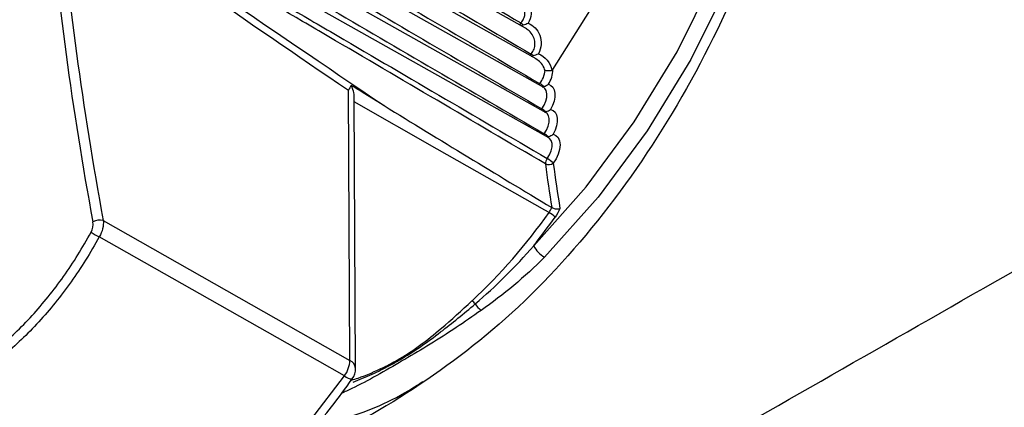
# Model space of a CAD drawing. Header units: millimetres. Extents: x -117 to 444, y -157 to 472.
# Tile 10 of 160: x 307.49 to 320.65, y -73.4 to -68.22. Entities that reach past the tile are written whole.
import ezdxf

# ---------------------------------------------------------------- set-up
doc = ezdxf.new("R2010")
doc.units = ezdxf.units.MM

msp = doc.modelspace()

# ---------------------------------------------------------------- linework, layer by layer
at = {"color": 7, "linetype": 'Continuous', "lineweight": 25}
for p, q in [((314.25, -68.334), (307.808, -64.706)), ((314.391, -68.745), (307.841, -65.057)), ((314.494, -69.129), (307.882, -65.406)), ((314.525, -69.466), (307.933, -65.754)), ((314.562, -69.799), (307.992, -66.1)), ((311.903, -72.775), (311.883, -69.164)), ((311.979, -72.879), (311.96, -69.272)), ((308.606, -70.904), (311.903, -72.775))]:
    msp.add_line(p, q, dxfattribs=at)
at = {"color": 7, "linetype": 'Continuous', "lineweight": 25, "flags": 128}
for points in [[(314.444, -60.144), (315.164, -60.106), (315.826, -60.222), (316.415, -60.491), (316.918, -60.905), (317.323, -61.456), (317.62, -62.131), (317.804, -62.913), (317.869, -63.786), (317.813, -64.729), (317.64, -65.72), (317.351, -66.737), (316.955, -67.756), (316.459, -68.753), (315.877, -69.707), (315.22, -70.595), (314.504, -71.396)], [(314.36, -71.242), (315.061, -70.457), (315.705, -69.587), (316.276, -68.653), (316.761, -67.676), (317.15, -66.677), (317.432, -65.681), (317.602, -64.71), (317.656, -63.787), (317.593, -62.932), (317.413, -62.165), (317.122, -61.504), (316.725, -60.965), (316.273, -60.584)], [(314.617, -68.887), (315.112, -68.102), (315.518, -67.271), (315.822, -66.422), (316.012, -65.586), (316.083, -64.79), (316.031, -64.063), (315.859, -63.43), (315.573, -62.912), (315.182, -62.528), (314.7, -62.29)], [(314.348, -68.704), (314.344, -68.711), (314.339, -68.716)], [(314.558, -69.085), (314.591, -69.099), (314.616, -69.124), (314.634, -69.16), (314.643, -69.204), (314.642, -69.255), (314.632, -69.31), (314.613, -69.366), (314.586, -69.421)], [(314.468, -69.412), (314.499, -69.364), (314.522, -69.311), (314.536, -69.259), (314.537, -69.21), (314.528, -69.169), (314.508, -69.14), (314.494, -69.129)], [(314.478, -69.121), (314.485, -69.119), (314.495, -69.116)], [(314.495, -69.116), (314.489, -69.12), (314.483, -69.123)], [(314.565, -70.798), (314.51, -70.767), (313.071, -69.951), (311.96, -69.321)], [(314.501, -69.746), (314.533, -69.697), (314.555, -69.645), (314.568, -69.592), (314.569, -69.544), (314.559, -69.504), (314.538, -69.475), (314.525, -69.466)], [(314.51, -69.457), (314.514, -69.456), (314.524, -69.453)], [(314.524, -69.453), (314.518, -69.457), (314.514, -69.46)], [(314.586, -69.421), (314.62, -69.434), (314.646, -69.459), (314.664, -69.494), (314.674, -69.537), (314.674, -69.588), (314.665, -69.642), (314.647, -69.698), (314.62, -69.753)], [(314.62, -69.753), (314.658, -69.768), (314.687, -69.798), (314.706, -69.841), (314.712, -69.894), (314.706, -69.954), (314.689, -70.018), (314.66, -70.082), (314.622, -70.141)], [(314.54, -70.076), (314.571, -70.027), (314.593, -69.974), (314.605, -69.922), (314.605, -69.875), (314.594, -69.835), (314.573, -69.807), (314.562, -69.799)], [(314.547, -69.791), (314.548, -69.79), (314.558, -69.787)], [(314.558, -69.787), (314.552, -69.791), (314.55, -69.792)], [(311.831, -72.982), (311.471, -72.778), (310.032, -71.963), (308.553, -71.124)], [(307.838, -75.315), (308.294, -75.371), (308.788, -75.319), (309.307, -75.16), (309.839, -74.898), (310.37, -74.539), (310.888, -74.092), (311.379, -73.569), (311.831, -72.982)]]:
    msp.add_lwpolyline(points, dxfattribs=at)
at = {"color": 7, "linetype": 'Continuous', "lineweight": 25}
for centre, radius, start, end in [((314.288, -68.347), 0.129, 140.4638, 153.7033), ((314.158, -68.13), 0.171, 279.9028, 288.4132), ((313.99, -68.537), 0.337, 47.2717, 54.0839), ((314.166, -68.265), 0.0534, 310.5372, 329.7068), ((314.426, -68.761), 0.129, 140.966, 152.1607), ((314.147, -68.947), 0.322, 49.6656, 56.2721), ((314.291, -68.542), 0.172, 282.5205, 289.4503), ((314.183, -68.866), 0.331, 320.9603, 354.1427), ((314.205, -68.87), 0.413, 328.7198, 357.6304), ((314.541, -69.155), 0.129, 141.4832, 150.8945), ((314.266, -69.364), 0.338, 47.3205, 59.0968), ((314.57, -69.492), 0.13, 142.0727, 150.4419), ((314.282, -69.724), 0.363, 48.1946, 59.1608), ((314.604, -69.825), 0.13, 142.653, 149.9705), ((314.301, -70.083), 0.392, 49.0713, 59.2246), ((314.625, -70.144), 0.108, 141.32, 182.6512), ((314.563, -70.056), 0.103, 243.6406, 305.2051), ((332.779, -67.781), 18.415, 187.388, 189.2236), ((314.353, -70.4), 0.374, 43.8791, 59.8899), ((332.811, -67.783), 18.341, 187.3874, 189.2946), ((308.247, -66.336), 7.735, 313.1255, 324.7709), ((314.338, -71.188), 0.451, 46.6789, 59.8608), ((308.563, -71.094), 0.195, 77.2476, 119.37), ((307.807, -65.998), 8.392, 321.3335, 324.5989), ((308.708, -70.728), 0.425, 231.507, 248.5328), ((314.692, -71.076), 0.371, 206.5434, 239.4826), ((313.443, -72.128), 0.173, 38.7561, 58.151), ((313.847, -71.853), 0.317, 211.7726, 233.1423), ((311.519, -72.758), 0.384, 324.3373, 357.4256), ((311.854, -72.891), 0.125, 5.4693, 67.2273), ((311.729, -72.88), 0.25, 325.0552, 0.3058), ((311.941, -72.856), 0.167, 228.6484, 267.4135)]:
    msp.add_arc(centre, radius, start, end, dxfattribs=at)
for centre, major_axis, ratio, start_param, end_param in [((1369.658, -656.235), (1070.906, -597.852), 0.014445, 3.281427, 3.309445), ((335.18, -78.978), (-19.74, 32.62), 0.583785, 0.861989, 0.996265), ((335.25, -78.936), (-19.69, 32.534), 0.583811, 0.861964, 0.99624), ((1370.352, -655.815), (1071.61, -597.45), 0.015023, 3.281877, 3.306957)]:
    msp.add_ellipse(centre, major_axis=major_axis, ratio=ratio, start_param=start_param, end_param=end_param, dxfattribs=at)
for points, knots in [([(305.048, -80.45), (305.087, -80.429), (305.252, -80.336), (305.792, -80.037), (309.219, -78.134), (315.559, -74.568), (323.016, -70.303), (327.705, -67.599), (332.809, -64.65), (341.118, -59.812), (349.881, -54.655), (354.728, -51.788), (355.58, -51.284), (355.849, -51.123), (355.923, -51.078)], [0.098562, 0.098562, 0.098562, 0.098562, 0.1010315, 0.108844, 0.1322815, 0.311969, 0.468219, 0.5005877, 0.530719, 0.702594, 0.8666565, 0.890094, 0.8979065, 0.900907, 0.900907, 0.900907, 0.900907]), ([(307.78, -64.511), (308.41, -64.88), (309.04, -65.248), (309.67, -65.617), (310.134, -65.889), (310.599, -66.161), (311.063, -66.433), (311.179, -66.501), (311.295, -66.569), (311.411, -66.637), (312.337, -67.179), (313.262, -67.722), (314.188, -68.264)], [0.00019483, 0.00019483, 0.00019483, 0.00019483, 0.00552806, 0.00552806, 0.00552806, 0.00945984, 0.00945984, 0.00945984, 0.01044279, 0.01044279, 0.01044279, 0.01828497, 0.01828497, 0.01828497, 0.01828497]), ([(307.806, -64.862), (308.433, -65.229), (309.06, -65.596), (309.687, -65.963), (310.151, -66.235), (310.616, -66.507), (311.08, -66.778), (311.196, -66.846), (311.312, -66.914), (311.428, -66.982), (312.394, -67.548), (313.36, -68.114), (314.326, -68.68)], [0.00019324, 0.00019324, 0.00019324, 0.00019324, 0.00550215, 0.00550215, 0.00550215, 0.00943394, 0.00943394, 0.00943394, 0.01041688, 0.01041688, 0.01041688, 0.01859844, 0.01859844, 0.01859844, 0.01859844]), ([(307.84, -65.211), (308.463, -65.576), (309.086, -65.94), (309.709, -66.305), (310.174, -66.577), (310.638, -66.848), (311.102, -67.12), (311.218, -67.188), (311.335, -67.256), (311.451, -67.324), (312.447, -67.907), (313.443, -68.491), (314.439, -69.074)], [0.00019173, 0.00019173, 0.00019173, 0.00019173, 0.00546632, 0.00546632, 0.00546632, 0.0093981, 0.0093981, 0.0093981, 0.01038105, 0.01038105, 0.01038105, 0.01881841, 0.01881841, 0.01881841, 0.01881841]), ([(317.834, -65.205), (317.693, -65.828), (317.412, -67.074), (316.567, -68.943), (315.476, -70.655), (314.173, -72.126), (312.763, -73.191), (311.756, -73.766), (311.282, -73.839), (311.262, -73.842)], [0, 0, 0, 0, 0.165526, 0.331031, 0.49651, 0.661967, 0.827409, 0.992849, 1, 1, 1, 1]), ([(307.883, -65.559), (308.501, -65.92), (309.119, -66.282), (309.737, -66.643), (310.201, -66.915), (310.666, -67.187), (311.13, -67.458), (311.246, -67.526), (311.362, -67.594), (311.478, -67.662), (312.475, -68.246), (313.471, -68.829), (314.468, -69.412)], [0.0001903, 0.0001903, 0.0001903, 0.0001903, 0.00542057, 0.00542057, 0.00542057, 0.00935236, 0.00935236, 0.00935236, 0.01033531, 0.01033531, 0.01033531, 0.01877266, 0.01877266, 0.01877266, 0.01877266]), ([(307.935, -65.905), (308.566, -66.274), (309.197, -66.643), (309.828, -67.012), (310.294, -67.285), (310.76, -67.557), (311.226, -67.83), (311.343, -67.898), (311.459, -67.966), (311.576, -68.034), (312.551, -68.605), (313.526, -69.175), (314.501, -69.746)], [0.00018894, 0.00018894, 0.00018894, 0.00018894, 0.00552991, 0.00552991, 0.00552991, 0.00947419, 0.00947419, 0.00947419, 0.01046026, 0.01046026, 0.01046026, 0.01871706, 0.01871706, 0.01871706, 0.01871706]), ([(314.517, -70.149), (313.552, -69.582), (312.586, -69.016), (311.621, -68.449), (311.504, -68.381), (311.388, -68.312), (311.271, -68.244), (310.805, -67.97), (310.339, -67.696), (309.873, -67.422), (309.245, -67.053), (308.617, -66.684), (307.99, -66.315)], [0.00015001, 0.00015001, 0.00015001, 0.00015001, 0.00832995, 0.00832995, 0.00832995, 0.00931736, 0.00931736, 0.00931736, 0.013267, 0.013267, 0.013267, 0.01858717, 0.01858717, 0.01858717, 0.01858717]), ([(307.995, -66.25), (308.628, -66.619), (309.26, -66.988), (309.891, -67.358), (310.358, -67.63), (310.825, -67.903), (311.292, -68.176), (311.408, -68.244), (311.525, -68.313), (311.642, -68.381), (312.608, -68.946), (313.574, -69.511), (314.54, -70.076)], [0.00018766, 0.00018766, 0.00018766, 0.00018766, 0.00553472, 0.00553472, 0.00553472, 0.00948433, 0.00948433, 0.00948433, 0.01047173, 0.01047173, 0.01047173, 0.01865163, 0.01865163, 0.01865163, 0.01865163]), ([(314.158, -67.859), (314.229, -67.887), (314.286, -67.946), (314.325, -68.06), (314.33, -68.102), (314.321, -68.188), (314.307, -68.23), (314.285, -68.268)], [0, 0, 0, 0, 0.5, 0.5, 0.75, 0.75, 1, 1, 1, 1]), ([(314.188, -68.264), (314.188, -68.264), (314.204, -68.248), (314.229, -68.211), (314.244, -68.153), (314.244, -68.091), (314.225, -68.026), (314.182, -67.963), (314.141, -67.936), (314.12, -67.923)], [0, 0, 0, 0, 0.003199, 0.161345, 0.315553, 0.429195, 0.617489, 0.808952, 1, 1, 1, 1]), ([(314.285, -68.268), (314.356, -68.295), (314.414, -68.353), (314.456, -68.468), (314.463, -68.509), (314.457, -68.596), (314.445, -68.639), (314.424, -68.677)], [0, 0, 0, 0, 0.5, 0.5, 0.75, 0.75, 1, 1, 1, 1]), ([(314.326, -68.68), (314.328, -68.677), (314.344, -68.658), (314.369, -68.614), (314.38, -68.542), (314.37, -68.481), (314.344, -68.421), (314.307, -68.37), (314.266, -68.346), (314.249, -68.336)], [0, 0, 0, 0, 0.022386, 0.183732, 0.357438, 0.534504, 0.628863, 0.845199, 1, 1, 1, 1]), ([(314.511, -68.9), (314.507, -68.888), (314.494, -68.848), (314.456, -68.79), (314.411, -68.76), (314.39, -68.746)], [0, 0, 0, 0, 0.185681, 0.613684, 1, 1, 1, 1]), ([(314.601, -68.9), (314.594, -68.902), (314.586, -68.904), (314.577, -68.905), (314.569, -68.906), (314.561, -68.907), (314.552, -68.906), (314.544, -68.906), (314.536, -68.906), (314.529, -68.904), (314.523, -68.903), (314.518, -68.902), (314.513, -68.9), (314.512, -68.9), (314.512, -68.9), (314.511, -68.9)], [0, 0, 0, 0, 0.0000499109, 0.0000499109, 0.0000499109, 0.0000997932, 0.0000997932, 0.0000997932, 0.0001501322, 0.0001501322, 0.0001501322, 0.0001892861, 0.0001892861, 0.0001892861, 0.0001930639, 0.0001930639, 0.0001930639, 0.0001930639]), ([(314.601, -68.9), (314.604, -68.899), (314.607, -68.898), (314.61, -68.896), (314.612, -68.894), (314.615, -68.891), (314.617, -68.888), (314.617, -68.888), (314.617, -68.887), (314.617, -68.887)], [0, 0, 0, 0, 0.00002126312, 0.00002126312, 0.00002126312, 0.00004216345, 0.00004216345, 0.00004216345, 0.00004476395, 0.00004476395, 0.00004476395, 0.00004476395]), ([(312.36, -69.37), (312.284, -69.323), (312.208, -69.276), (312.131, -69.229), (312.061, -69.186), (311.991, -69.142), (311.92, -69.099)], [0, 0, 0, 0, 0.000641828, 0.000641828, 0.000641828, 0.0012342, 0.0012342, 0.0012342, 0.0012342]), ([(311.92, -69.099), (311.933, -69.132), (311.956, -69.19), (311.955, -69.248), (311.955, -69.272)], [0, 0, 0, 0, 0.5734786, 1, 1, 1, 1]), ([(314.603, -70.733), (314.609, -70.736), (314.616, -70.739), (314.623, -70.742), (314.63, -70.744), (314.638, -70.746), (314.646, -70.748), (314.654, -70.749), (314.662, -70.75), (314.67, -70.75), (314.678, -70.751), (314.687, -70.75), (314.694, -70.749), (314.7, -70.748), (314.705, -70.747), (314.71, -70.745), (314.71, -70.745), (314.711, -70.745), (314.711, -70.745)], [0, 0, 0, 0, 0.0000475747, 0.0000475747, 0.0000475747, 0.0000950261, 0.0000950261, 0.0000950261, 0.0001443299, 0.0001443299, 0.0001443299, 0.0001974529, 0.0001974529, 0.0001974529, 0.0002373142, 0.0002373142, 0.0002373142, 0.0002403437, 0.0002403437, 0.0002403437, 0.0002403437]), ([(304.648, -73.279), (304.97, -73.373), (305.307, -73.395), (305.744, -73.329), (305.833, -73.311), (306.007, -73.266), (306.094, -73.239), (306.354, -73.144), (306.526, -73.063), (306.781, -72.915), (306.866, -72.86), (307.032, -72.744), (307.113, -72.682), (307.353, -72.485), (307.507, -72.338), (307.802, -72.015), (307.944, -71.839), (308.207, -71.466), (308.33, -71.269), (308.444, -71.061)], [0, 0, 0, 0, 0.25, 0.25, 0.3125, 0.3125, 0.375, 0.375, 0.5, 0.5, 0.5625, 0.5625, 0.625, 0.625, 0.75, 0.75, 0.875, 0.875, 1, 1, 1, 1]), ([(308.553, -71.124), (308.436, -71.336), (308.31, -71.537), (308.04, -71.917), (307.894, -72.097), (307.592, -72.426), (307.435, -72.575), (307.19, -72.776), (307.107, -72.839), (306.937, -72.958), (306.85, -73.014), (306.59, -73.165), (306.415, -73.248), (306.149, -73.345), (306.061, -73.373), (305.882, -73.419), (305.793, -73.438), (305.346, -73.506), (305.003, -73.485), (304.675, -73.39)], [0, 0, 0, 0, 0.125, 0.125, 0.25, 0.25, 0.375, 0.375, 0.4375, 0.4375, 0.5, 0.5, 0.625, 0.625, 0.6875, 0.6875, 0.75, 0.75, 1, 1, 1, 1]), ([(302.847, -106.083), (303.725, -105.154), (304.63, -104.235), (306.494, -102.418), (307.453, -101.519), (310.399, -98.863), (312.457, -97.145), (318.913, -92.146), (323.589, -89.018), (331.171, -84.64), (333.777, -83.243), (339.144, -80.572), (341.904, -79.298), (346.161, -77.479), (347.6, -76.889), (350.515, -75.739), (351.989, -75.181), (356.45, -73.56), (359.48, -72.549), (362.566, -71.608)], [0, 0, 0, 0, 0.0625, 0.0625, 0.125, 0.125, 0.25, 0.25, 0.5, 0.5, 0.625, 0.625, 0.75, 0.75, 0.8125, 0.8125, 0.875, 0.875, 1, 1, 1, 1]), ([(311.923, -73.038), (311.953, -73.029), (312.095, -72.987), (312.305, -72.894), (312.686, -72.696), (313.067, -72.408), (313.398, -72.106), (313.534, -71.981)], [0, 0, 0, 0, 0.053599, 0.258635, 0.3621, 0.736915, 1, 1, 1, 1]), ([(313.657, -72.107), (313.546, -72.185), (313.202, -72.424), (312.849, -72.637), (312.381, -72.911), (312.098, -73.075), (311.836, -73.195), (311.79, -73.216)], [0, 0, 0, 0, 0.170584, 0.524418, 0.540131, 0.919066, 1, 1, 1, 1]), ([(311.947, -73.066), (312.031, -73.032), (312.193, -72.966), (312.403, -72.861), (312.711, -72.689), (313.088, -72.428), (313.424, -72.149), (313.578, -72.02)], [0, 0, 0, 0, 0.154183, 0.294136, 0.377916, 0.713832, 1, 1, 1, 1]), ([(362.566, -72.508), (362.378, -72.566), (362.189, -72.624), (361.813, -72.742), (361.25, -72.919), (359.942, -73.336), (357.346, -74.193), (352.237, -75.989), (348.001, -77.671), (343.86, -79.448), (342.495, -80.056), (339.799, -81.305), (338.466, -81.946), (335.84, -83.256), (334.547, -83.925), (331.999, -85.293), (330.744, -85.992), (324.58, -89.552), (320.015, -92.599), (313.706, -97.462), (311.692, -99.132), (308.809, -101.711), (307.87, -102.583), (306.497, -103.909), (305.819, -104.577), (305.155, -105.252), (304.825, -105.59), (304.716, -105.703), (304.497, -105.929), (304.388, -106.042), (304.28, -106.155)], [0, 0, 0, 0, 0.007812, 0.007812, 0.015625, 0.03125, 0.0625, 0.125, 0.25, 0.25, 0.3125, 0.3125, 0.375, 0.375, 0.4375, 0.4375, 0.5, 0.5, 0.75, 0.75, 0.875, 0.875, 0.9375, 0.9375, 0.96875, 0.984375, 0.984375, 0.992187, 0.992187, 1, 1, 1, 1]), ([(362.625, -72.614), (362.371, -72.694), (361.861, -72.854), (361.101, -73.098), (360.343, -73.344), (359.588, -73.593), (358.835, -73.844), (358.085, -74.098), (357.338, -74.355), (356.594, -74.615), (355.853, -74.878), (355.114, -75.143), (354.378, -75.411), (353.645, -75.682), (352.915, -75.956), (352.187, -76.232), (351.462, -76.511), (350.74, -76.793), (350.021, -77.078), (349.304, -77.365), (348.59, -77.655), (347.879, -77.948), (347.171, -78.244), (346.465, -78.542), (344.644, -79.323), (341.75, -80.619), (337.86, -82.495), (334.081, -84.455), (330.421, -86.496), (326.883, -88.612), (323.473, -90.802), (320.188, -93.066), (317.731, -94.884), (316.023, -96.21), (315.012, -97.014), (314.016, -97.825), (313.036, -98.643), (312.071, -99.469), (311.122, -100.301), (310.188, -101.141), (309.269, -101.988), (308.366, -102.841), (307.478, -103.703), (306.605, -104.571), (306.036, -105.155), (305.751, -105.447)], [0, 0, 0, 0, 0.0108621, 0.0217206, 0.0325761, 0.0434287, 0.054279, 0.0651271, 0.0759736, 0.0868186, 0.0976626, 0.108506, 0.119349, 0.1301921, 0.1410355, 0.1518797, 0.162725, 0.1735716, 0.1844201, 0.1952707, 0.2061238, 0.2169798, 0.2278389, 0.2387016, 0.2495681, 0.3123024, 0.3749702, 0.4376393, 0.5003775, 0.5628236, 0.6252003, 0.6875744, 0.7500129, 0.7708733, 0.7917203, 0.8125564, 0.833384, 0.8542058, 0.875024, 0.8958413, 0.9166601, 0.9374829, 0.9583121, 0.9791503, 1, 1, 1, 1]), ([(308.763, -75.361), (308.948, -75.322), (309.331, -75.241), (309.93, -74.953), (310.537, -74.545), (311.122, -74.022), (311.588, -73.5), (311.843, -73.149), (311.934, -73.023)], [0, 0, 0, 0, 0.168819, 0.350325, 0.533243, 0.71626, 0.899014, 1, 1, 1, 1]), ([(311.436, -73.646), (311.596, -73.608), (312.041, -73.503), (312.533, -73.289), (312.851, -73.074), (312.876, -73.057)], [0, 0, 0, 0, 0.340415, 0.947706, 1, 1, 1, 1])]:
    msp.add_open_spline(points, degree=3, knots=knots, dxfattribs=at)
for points in [[(314.212, -68.292), (314.214, -68.291), (314.217, -68.29), (314.219, -68.29)], [(314.219, -68.29), (314.242, -68.284), (314.265, -68.276), (314.285, -68.268)], [(314.348, -68.704), (314.351, -68.704), (314.353, -68.703), (314.355, -68.702)], [(314.355, -68.702), (314.379, -68.695), (314.403, -68.687), (314.424, -68.677)], [(314.424, -68.677), (314.514, -68.71), (314.584, -68.795), (314.601, -68.9)], [(311.92, -69.099), (311.91, -69.12), (311.897, -69.142), (311.883, -69.164)], [(314.495, -69.116), (314.518, -69.107), (314.54, -69.097), (314.558, -69.085)], [(312.36, -69.37), (313.108, -69.831), (313.855, -70.283), (314.602, -70.733)], [(314.524, -69.453), (314.546, -69.444), (314.568, -69.434), (314.586, -69.421)], [(314.558, -69.787), (314.58, -69.777), (314.602, -69.766), (314.62, -69.753)], [(314.565, -70.798), (314.58, -70.777), (314.592, -70.756), (314.603, -70.733)], [(314.603, -70.733), (314.603, -70.733), (314.602, -70.733), (314.602, -70.733)], [(314.711, -70.745), (314.695, -70.785), (314.674, -70.824), (314.648, -70.86)], [(308.444, -71.061), (308.467, -71.019), (308.475, -70.968), (308.467, -70.925)], [(308.606, -70.904), (308.613, -70.973), (308.594, -71.057), (308.553, -71.124)], [(313.578, -72.02), (313.851, -71.788), (314.115, -71.528), (314.36, -71.242)], [(314.504, -71.396), (314.241, -71.662), (313.954, -71.897), (313.657, -72.107)]]:
    msp.add_open_spline(points, degree=3, dxfattribs=at)

doc.saveas('drawing.dxf')
